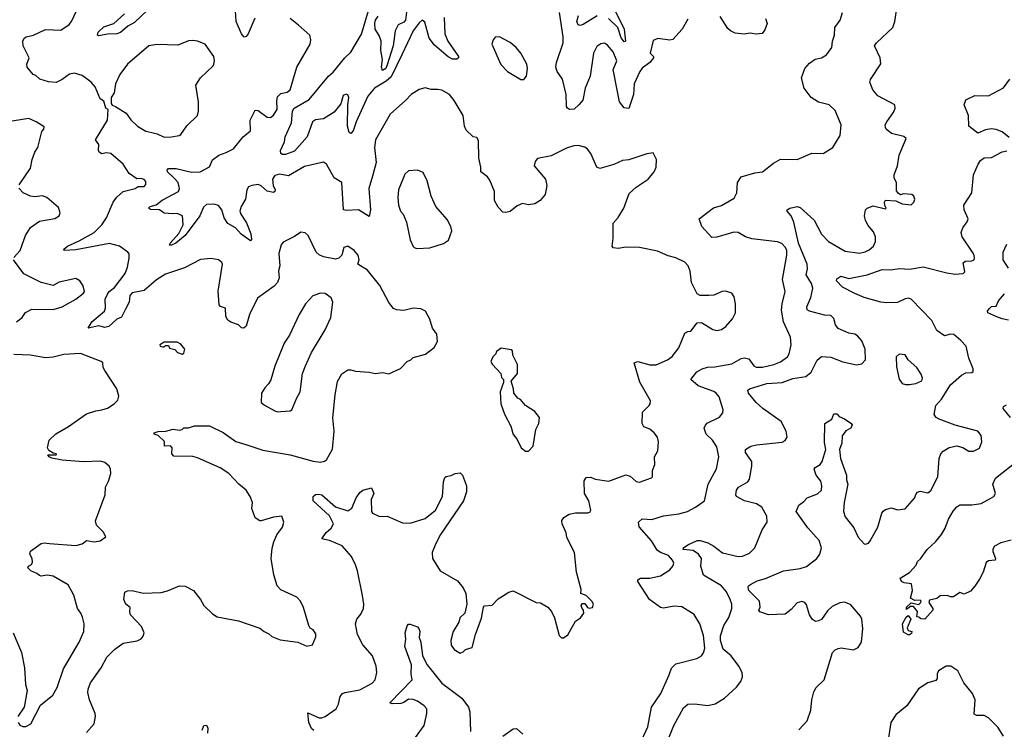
# Model space of a CAD drawing. Extents: x 2293878 to 2522763, y 823964 to 1006972.
# Tile 212 of 256: x 2339004 to 2345488, y 974010 to 978687. Entities that reach past the tile are written whole.
import ezdxf

# ---------------------------------------------------------------- set-up
doc = ezdxf.new("R2010")
doc.units = 0

msp = doc.modelspace()

# ---------------------------------------------------------------- linework, layer by layer
at = {"layer": '0CON20XD'}
for points in [[(2339445, 973988), (2339494, 974045), (2339504.3, 974095), (2339501.9, 974115), (2339464.4, 974205), (2339453, 974253), (2339454.3, 974275), (2339471.4, 974315), (2339541.4, 974415), (2339579.2, 974485), (2339628.8, 974535), (2339685, 974578), (2339777.3, 974592.7), (2339804.1, 974605.9), (2339816.8, 974623.2), (2339824, 974645), (2339806.8, 974686.8), (2339734.2, 974764.2), (2339728.8, 974785), (2339731.7, 974811.7), (2339703.3, 974835), (2339690, 974865), (2339696.2, 974913.8), (2339715, 974923.3), (2339745, 974923.8), (2339817.7, 974907.7), (2339935, 974912.5), (2339977.6, 974922.4), (2340055.7, 974955.7), (2340095, 974954.2), (2340148.8, 974925), (2340195.5, 974865.5), (2340217.5, 974825), (2340275, 974771.2), (2340305, 974752), (2340445, 974723.8), (2340585, 974676.7), (2340613.9, 974653.9), (2340645, 974640), (2340665, 974621.2), (2340719.5, 974599.5), (2340835, 974583.8), (2340895, 974558.8), (2340933.6, 974566.4), (2340955, 974620), (2340955, 974640), (2340936.4, 974666.4), (2340917, 974677), (2340907.5, 974695), (2340872.3, 974812.3), (2340853.3, 974855), (2340830, 974880), (2340725, 974928.8), (2340700, 974955), (2340677.3, 975027.3), (2340661.4, 975135), (2340667, 975203), (2340677.5, 975245), (2340698.7, 975291.3), (2340735, 975341.2), (2340744.1, 975374.1), (2340730, 975415), (2340675, 975408.8), (2340595, 975383.3), (2340585, 975383.3), (2340554.2, 975404.2), (2340534, 975465), (2340538, 975505), (2340521.2, 975545), (2340495.5, 975585.5), (2340448, 975625), (2340382, 975695), (2340325, 975732.9), (2340175, 975799.4), (2340145, 975806.9), (2340020.3, 975810.3), (2340006.2, 975825), (2340008, 975865), (2339998.3, 975878.3), (2339957.5, 975875), (2339957.5, 975907.5), (2339915.8, 975945.8), (2339890, 975955), (2339890, 975965), (2339917.3, 975972.7), (2339965.8, 975974.2), (2340015, 975987.1), (2340057.7, 975982.3), (2340073.6, 975986.4), (2340085, 975997.5), (2340115, 975996.7), (2340155, 976011.2), (2340255, 976009.2), (2340345, 975966.9), (2340427.3, 975907.3), (2340493.4, 975886.6), (2340605, 975850), (2340785, 975818.9), (2340936.3, 975776.3), (2340985, 975770.8), (2341012.7, 975777.3), (2341024.1, 975785.9), (2341064.2, 975855.8), (2341075.7, 975975.7), (2341067, 976063), (2341080.9, 976215), (2341098.2, 976301.8), (2341125, 976353.3), (2341165, 976378.8), (2341185, 976380), (2341215, 976370), (2341305, 976363.8), (2341345, 976354), (2341395, 976362), (2341435, 976352), (2341512.3, 976387.7), (2341555, 976433.3), (2341580, 976445), (2341595, 976460), (2341677.7, 976482.3), (2341733.6, 976526.4), (2341756, 976565), (2341752, 976615), (2341722.9, 976652.9), (2341705, 976712.5), (2341675.9, 976765.9), (2341645, 976781.2), (2341595, 976786.2), (2341535, 976771.2), (2341485, 976773.8), (2341465, 976783.8), (2341435, 976823.3), (2341375.7, 976935), (2341295, 977036), (2341232, 977075), (2341239.2, 977105), (2341234, 977135), (2341206, 977165), (2341165, 977193.8), (2341140, 977185), (2341125.8, 977135), (2341105.5, 977114.5), (2341085, 977109.5), (2341004.5, 977124.5), (2340976.4, 977136.4), (2340957.5, 977155), (2340903.3, 977265), (2340885, 977283.3), (2340855, 977286.7), (2340815, 977258.8), (2340739.5, 977220.5), (2340725.8, 977204.2), (2340711.4, 977145), (2340716.7, 977065), (2340709.1, 977030.9), (2340714, 976985), (2340702.2, 976955), (2340679.3, 976930.7), (2340569.3, 976850.7), (2340517.1, 976745), (2340495, 976667.5), (2340480, 976655), (2340465, 976656.2), (2340445, 976676.7), (2340395, 976693.3), (2340375, 976707.5), (2340361.7, 976731.7), (2340360, 976785), (2340327.3, 976797.3), (2340317.3, 976807.3), (2340312.4, 976897.6), (2340340, 977075), (2340335, 977087.5), (2340313.6, 977103.6), (2340265, 977113.8), (2340195, 977105.6), (2340088.6, 977051.4), (2339965, 977010), (2339905, 976973.1), (2339825, 976902.8), (2339745, 976886.5), (2339730.1, 976869.9), (2339725.9, 976825), (2339701.8, 976778.2), (2339675, 976726.4), (2339645, 976712.7), (2339592.3, 976665), (2339565, 976658.8), (2339525, 976669.1), (2339454.2, 976655), (2339479.6, 976695), (2339563.6, 976766.4), (2339569.6, 976785), (2339566.7, 976845), (2339581.6, 976878.4), (2339594, 976896), (2339628.8, 976921.2), (2339698.5, 977015), (2339714.7, 977055.3), (2339725.5, 977115), (2339724.6, 977144.6), (2339716.7, 977155), (2339662.5, 977195), (2339595, 977212.5), (2339375, 977169.7), (2339296.4, 977166.4), (2339295.8, 977175), (2339318.1, 977195), (2339395, 977228.8), (2339495, 977283.9), (2339544.3, 977335.7), (2339575, 977381.4), (2339619.1, 977485), (2339645, 977516.7), (2339686, 977554), (2339765.7, 977574.3), (2339785, 977586.7), (2339825, 977586.7), (2339835, 977600), (2339835, 977620), (2339823.6, 977633.6), (2339805, 977640), (2339775, 977637.5), (2339725, 977673.8), (2339685.4, 977735.4), (2339605, 977804.2), (2339575, 977810), (2339545, 977802), (2339526.7, 977815), (2339522.5, 977825), (2339526.2, 977865), (2339504.2, 977895), (2339583.3, 978025), (2339587.5, 978095), (2339572.5, 978105), (2339559.3, 978149.3), (2339533.3, 978165), (2339502, 978245), (2339474, 978275), (2339415, 978320), (2339365.9, 978334.1), (2339332.8, 978327.2), (2339285, 978292), (2339245, 978273.8), (2339195, 978278.6), (2339135.9, 978295.9), (2339110.7, 978319.3), (2339092.5, 978325), (2339054.2, 978375), (2339052, 978395), (2339066.2, 978435), (2339028.1, 978515), (2339026, 978545), (2339034.2, 978565.8), (2339046, 978574), (2339095, 978584.5), (2339175, 978622.1), (2339275, 978619.2), (2339329.4, 978655), (2339345, 978676), (2339391.4, 978775)], [(2339845, 978750.8), (2339760.4, 978669.6), (2339715.5, 978645), (2339667.1, 978602.9), (2339645, 978593.6), (2339582.5, 978592.5), (2339525, 978581.5), (2339515.8, 978585.8), (2339521.1, 978605), (2339559.3, 978640.7), (2339625, 978663.1), (2339693.5, 978725)], [(2340553.2, 978696.8), (2340508.5, 978595), (2340495, 978576), (2340482.7, 978572.7), (2340465, 978593.8), (2340429.2, 978675), (2340425.4, 978745)], [(2341798.8, 978701.2), (2341804.6, 978595), (2341824.4, 978545), (2341893.3, 978445), (2341893.3, 978435), (2341884, 978426), (2341855, 978428.1), (2341825, 978441.5), (2341735, 978519.5), (2341700.8, 978565), (2341671.9, 978671.9), (2341655, 978683.8), (2341635, 978667.5), (2341595, 978613.1), (2341521.7, 978455), (2341449.8, 978310.2), (2341418.8, 978281.2), (2341340, 978235), (2341296.9, 978183.1), (2341219.1, 978015), (2341199.5, 977955), (2341185, 977936.2), (2341175, 977943.3), (2341163.6, 977985), (2341164.6, 978125.4), (2341172.1, 978175), (2341165, 978192.9), (2341155, 978196.7), (2341135, 978186.9), (2341118.2, 978131.8), (2341075, 978078), (2341005, 978034.5), (2340952.4, 978027.6), (2340931.8, 978015), (2340897.9, 977915), (2340815, 977820.9), (2340755, 977799.4), (2340735, 977798.8), (2340723.3, 977805), (2340722.5, 977825), (2340747.3, 977882.7), (2340753.5, 977915), (2340793.4, 978006.6), (2340800.7, 978085), (2340810.9, 978105), (2340909.8, 978160.2), (2341037.8, 978315), (2341068, 978342), (2341144.7, 978435.3), (2341185, 978472.5), (2341255, 978591.2), (2341304.2, 978755)], [(2341554.4, 978755), (2341545, 978684), (2341535, 978670.7), (2341497.7, 978652.3), (2341476.9, 978613.1), (2341463.2, 978515), (2341425, 978388.6), (2341415, 978365.6), (2341393.3, 978353.3), (2341387.5, 978375), (2341394.1, 978425.9), (2341381.9, 978485), (2341384.6, 978545), (2341372.2, 978582.2), (2341346.2, 978625), (2341342.3, 978665), (2341346.5, 978685), (2341365, 978710.2)], [(2343405, 978691.2), (2343367.1, 978625), (2343305, 978557.1), (2343285, 978552), (2343207.3, 978562.7), (2343175, 978550), (2343156.4, 978466.4), (2343177.5, 978445), (2343177.5, 978435), (2343153.8, 978405), (2343102.8, 978367.2), (2343088.8, 978345), (2343051.6, 978265), (2343047.5, 978195), (2343015, 978101.2), (2342985, 978105.7), (2342953.3, 978145), (2342917.3, 978337.3), (2342913.3, 978356.7), (2342935.9, 978415), (2342911.8, 978475), (2342875, 978519.4), (2342855, 978532), (2342832.3, 978527.7), (2342805, 978510), (2342783, 978467), (2342761.5, 978315), (2342728.8, 978235), (2342712.2, 978157.8), (2342687.1, 978125), (2342655, 978097.1), (2342625.7, 978095.7), (2342612, 978105), (2342605.7, 978115.7), (2342604, 978194), (2342579.6, 978295), (2342544.4, 978345), (2342535.4, 978375.4), (2342540, 978405), (2342584.2, 978535.8), (2342584.2, 978575), (2342560, 978735)], [(2342925.3, 978745), (2342985.4, 978625.4), (2342993.8, 978545), (2342985, 978540.6), (2342965, 978566.9), (2342944.3, 978635), (2342882.3, 978695)], [(2343085, 973907.1), (2343141.2, 974025), (2343164.4, 974155), (2343227.1, 974245), (2343280.5, 974369.5), (2343297.4, 974412.6), (2343325, 974440.8), (2343463.4, 974476.6), (2343494, 974495), (2343506.7, 974513.3), (2343515.5, 974545), (2343508, 974628), (2343482.5, 974705), (2343445.8, 974765.8), (2343365, 974818.1), (2343315, 974821.9), (2343245, 974808.9), (2343225, 974813.1), (2343152.5, 974865), (2343076, 974985), (2343074.4, 974995.6), (2343093.2, 975006.8), (2343155, 975005.6), (2343225, 975020.8), (2343285, 975060), (2343305.6, 975085), (2343311.4, 975105), (2343304.3, 975125), (2343277.5, 975155), (2343225, 975174.1), (2343201.3, 975191.4), (2343165, 975251.1), (2343083.1, 975345), (2343080, 975375), (2343103.1, 975396.9), (2343167.6, 975392.4), (2343243.2, 975416.8), (2343345, 975430), (2343402.5, 975445), (2343455.7, 975474.3), (2343513.6, 975516.4), (2343537.7, 975625), (2343593.7, 975726.3), (2343608.5, 975805), (2343595, 975870.8), (2343566.5, 975915), (2343524, 975955), (2343512.5, 975995), (2343520, 976015), (2343532.7, 976027.3), (2343613.1, 976066.9), (2343634.2, 976095), (2343637.1, 976115), (2343610.2, 976200.2), (2343592, 976225), (2343575, 976237.1), (2343472.9, 976272.9), (2343423.3, 976315), (2343464.4, 976365), (2343498, 976385), (2343533.5, 976396.5), (2343582, 976398), (2343695, 976418.9), (2343755, 976454.3), (2343775, 976458.1), (2343805, 976450.8), (2343840, 976405), (2343855, 976396.5), (2343895, 976396.1), (2343971.2, 976415), (2344015, 976431.9), (2344060.8, 976465), (2344072.5, 976485), (2344085.7, 976545), (2344080, 976595), (2344035, 976696.7), (2344021.9, 976771.9), (2344025.3, 976814.7), (2344045.5, 976895), (2344026.7, 976975), (2344056.9, 977135), (2344055.4, 977165), (2344046.5, 977185), (2344022.4, 977212.4), (2343995, 977222.9), (2343825, 977243.8), (2343785, 977256.7), (2343735, 977285.4), (2343707, 977287), (2343685, 977280.4), (2343595, 977253.8), (2343562.2, 977252.2), (2343496.7, 977325), (2343480, 977375), (2343572.6, 977447.4), (2343626.6, 977463.4), (2343709.8, 977510.2), (2343726.9, 977545), (2343732.5, 977615), (2343755, 977652.5), (2343845, 977678.8), (2343895, 977684.2), (2343969.1, 977740.9), (2344015, 977768), (2344125, 977766), (2344221.7, 977808.3), (2344295, 977806), (2344360, 977845), (2344407, 977923), (2344413.8, 977995), (2344375, 978088.8), (2344335, 978125.8), (2344265, 978144.2), (2344216.2, 978175), (2344171.4, 978235), (2344153.2, 978303.2), (2344175.6, 978365), (2344205, 978400), (2344242.2, 978427.8), (2344285, 978436), (2344317.5, 978455), (2344353.3, 978505), (2344357.5, 978545), (2344370, 978585), (2344373.3, 978635), (2344407.5, 978685), (2344422.9, 978735)], [(2343206, 973774), (2343311.5, 974035), (2343375, 974152), (2343405, 974175.6), (2343448.7, 974178.7), (2343535, 974165.7), (2343585, 974176.9), (2343645.8, 974215), (2343725, 974287.8), (2343753.8, 974325), (2343765.4, 974355), (2343761.5, 974385), (2343740.4, 974425), (2343689.1, 974495), (2343637.7, 974537.7), (2343619.1, 974595), (2343619.6, 974625), (2343642.2, 974695), (2343675, 974746.5), (2343693.7, 974805), (2343694.8, 974835), (2343683.8, 974865), (2343658.4, 974915), (2343625, 974954.7), (2343506.8, 975026.8), (2343489.2, 975085), (2343494, 975135), (2343474, 975165), (2343438.4, 975188.4), (2343373.3, 975195), (2343375, 975206.9), (2343403.6, 975226.4), (2343465, 975253.5), (2343485, 975253.6), (2343535, 975238.9), (2343576.5, 975216.5), (2343632.3, 975172.3), (2343735, 975148.1), (2343765, 975150), (2343809.7, 975170.3), (2343846, 975205), (2343894.2, 975325), (2343926.2, 975375), (2343924.1, 975414.1), (2343892, 975475), (2343856.7, 975495), (2343776.7, 975515), (2343723.9, 975543.9), (2343720, 975555), (2343723.8, 975585), (2343738.8, 975605), (2343799.7, 975640.3), (2343811.1, 975658.9), (2343826.7, 975745), (2343826, 975775), (2343784.3, 975835), (2343784, 975855), (2343818.8, 975875), (2343857.5, 975885), (2344025, 975901.4), (2344045.5, 975914.5), (2344057.5, 975935), (2344052.9, 975975), (2344018.1, 976038.1), (2343899.1, 976125), (2343854.6, 976164.6), (2343804.5, 976225), (2343799.1, 976245), (2343810, 976255), (2343925, 976290), (2344025, 976295.7), (2344095, 976321.6), (2344181.4, 976335), (2344215.9, 976364.1), (2344256.4, 976443.6), (2344285, 976466.7), (2344345, 976461.8), (2344425, 976431.1), (2344515, 976412.9), (2344551.3, 976418.7), (2344574.2, 976445), (2344571.4, 976515), (2344550.9, 976570.9), (2344522.4, 976602.4), (2344503.3, 976615), (2344465, 976621.4), (2344395, 976652.2), (2344376.7, 976675), (2344365, 976717.5), (2344347, 976737), (2344305, 976739.2), (2344205, 976765.6), (2344189.2, 976775), (2344187.8, 976795), (2344215.4, 976855), (2344228, 976918), (2344219.3, 976949.3), (2344184.6, 977005), (2344192.7, 977045), (2344189.6, 977075), (2344132.8, 977215), (2344102.3, 977352.3), (2344084.4, 977395), (2344058.5, 977425), (2344058.9, 977435), (2344075, 977444.6), (2344123.6, 977456.4), (2344145, 977450), (2344236.9, 977365), (2344285, 977273.8), (2344330, 977225), (2344440.9, 977160.9), (2344535, 977147.8), (2344573, 977157), (2344598.9, 977171.1), (2344626.1, 977193.9), (2344640.6, 977225), (2344639.4, 977255), (2344628, 977288), (2344591.7, 977331.7), (2344574.5, 977364.5), (2344568.6, 977395), (2344575, 977433.3), (2344585, 977445.8), (2344625, 977460.8), (2344705, 977441.2), (2344710, 977445), (2344702.7, 977462.7), (2344698.8, 977485), (2344705, 977496.7), (2344775, 977492.5), (2344815, 977473.3), (2344875, 977467.5), (2344892.5, 977485), (2344900, 977505), (2344892.5, 977525), (2344880, 977535), (2344825, 977540), (2344805, 977532.5), (2344790.7, 977540.7), (2344778.3, 977558.3), (2344778, 977615), (2344763.6, 977643.6), (2344764, 977665), (2344784.3, 977725), (2344796, 977795), (2344842.5, 977905), (2344826.4, 977916.4), (2344745, 977936), (2344711.2, 977965), (2344705, 977977.5), (2344704.4, 977995), (2344714.3, 978015), (2344760.7, 978079.3), (2344770, 978105), (2344768, 978125), (2344655, 978185.7), (2344622.9, 978225), (2344602.5, 978275), (2344607.3, 978292.7), (2344674.5, 978395.5), (2344671.9, 978435), (2344634.4, 978515), (2344647.1, 978535), (2344753.3, 978635), (2344767.7, 978675), (2344777.5, 978747.5)], [(2340498.3, 977348.3), (2340526.9, 977275), (2340531.7, 977238.3), (2340525, 977228.8), (2340462.8, 977272.8), (2340425.5, 977315.5), (2340374, 977344), (2340351.4, 977381.4), (2340335, 977434), (2340313, 977463), (2340285, 977470.8), (2340235, 977468.6), (2340215, 977452), (2340190.4, 977395), (2340094.4, 977265), (2340032.9, 977215), (2340005, 977201.1), (2339991.7, 977201.7), (2339995.8, 977215), (2340052.6, 977277.4), (2340081.1, 977335), (2340076.2, 977395), (2340040.7, 977410.7), (2340013.3, 977406.7), (2339955, 977412.5), (2339925, 977434), (2339865, 977436.2), (2339852.5, 977445), (2339863.8, 977455), (2339902.8, 977467.2), (2339942.8, 977497.2), (2340050.6, 977555), (2340056.1, 977575), (2340047.6, 977615), (2340022.3, 977642.3), (2339978, 977685), (2339975.5, 977695), (2339983.4, 977706.6), (2340035, 977705.3), (2340135, 977681.5), (2340192.5, 977685), (2340253.2, 977716.8), (2340275, 977764.4), (2340315, 977794.4), (2340365, 977810.9), (2340411.4, 977835), (2340475, 977915.7), (2340524, 977955), (2340521.8, 978025), (2340555, 978090), (2340575, 978089.2), (2340635, 978044), (2340656.6, 978043.4), (2340675, 978058.6), (2340698.9, 978095), (2340696.9, 978155), (2340702, 978178), (2340725, 978200), (2340765, 978208.6), (2340785.3, 978224.7), (2340830.5, 978375), (2340918, 978525), (2340922, 978555), (2340914.2, 978584.2), (2340840.5, 978650.5), (2340785, 978695.7)], [(2342807.6, 978712.4), (2342715, 978655.6), (2342695, 978648.8), (2342682.6, 978652.6), (2342674.2, 978675), (2342684.7, 978715)], [(2343916.2, 978695), (2343927, 978663), (2343910.7, 978619.3), (2343893.6, 978596.4), (2343855, 978592), (2343815, 978598), (2343775, 978590.8), (2343715, 978598.6), (2343685, 978612.9), (2343668.3, 978628.3), (2343617.2, 978707.2)], [(2339955, 977912), (2340005, 977914), (2340055, 977924), (2340065, 977931.2), (2340105, 977988), (2340174.4, 978055.6), (2340182.5, 978085), (2340181.9, 978145), (2340164.6, 978255.4), (2340195, 978303.8), (2340277.5, 978382.5), (2340283.8, 978395), (2340288, 978415), (2340283.8, 978445), (2340226.7, 978525), (2340175, 978546), (2340145, 978550.8), (2340115, 978547.5), (2340045, 978520), (2339907.3, 978522.7), (2339855, 978514), (2339714.2, 978395), (2339662.9, 978325), (2339636.2, 978265), (2339625.8, 978204.2), (2339607.5, 978175), (2339607.5, 978135), (2339613.3, 978123.3), (2339636.1, 978116.1), (2339705, 978070), (2339736.8, 978026.8), (2339781.2, 977985), (2339835, 977951.9), (2339874.5, 977944.5), (2339910, 977935), (2339955, 977912)], [(2342325, 978292.5), (2342342.5, 978315), (2342348.8, 978365), (2342343.3, 978395), (2342305, 978467.5), (2342273.3, 978505), (2342235, 978536), (2342165, 978574), (2342135, 978571.2), (2342122, 978555), (2342113.8, 978525), (2342172.7, 978392.7), (2342217.5, 978345), (2342305, 978292.5), (2342325, 978292.5)], [(2345520.5, 977910.5), (2345475, 977947.5), (2345435, 977964), (2345405, 977968), (2345365, 977960.8), (2345315, 977938.8), (2345255.8, 977985), (2345252.5, 978055), (2345223.1, 978125), (2345235, 978160), (2345295, 978186.7), (2345385, 978186), (2345482.2, 978237.8), (2345525.4, 978295)], [(2340941.1, 974001.1), (2340925, 974015.7), (2340909.2, 974055), (2340901.7, 974118.3), (2340975.8, 974085.8), (2340995, 974084.4), (2341015, 974093.3), (2341087.8, 974145), (2341104.5, 974175), (2341115.5, 974225), (2341129.2, 974245), (2341145, 974252.9), (2341245, 974270), (2341326.2, 974313.8), (2341345, 974336.7), (2341355.6, 974385), (2341352, 974425), (2341327.5, 974495), (2341265, 974567.1), (2341228.5, 974635), (2341214.7, 974705.3), (2341223.7, 974736.3), (2341250.4, 974769.6), (2341267.5, 974805), (2341270.5, 974835), (2341262.1, 974892.1), (2341229.4, 975055), (2341215.8, 975094.2), (2341189.5, 975149.5), (2341128.5, 975218.5), (2341045, 975254), (2340994, 975265), (2341021.9, 975308.1), (2341055.6, 975335), (2341070, 975365), (2341045, 975416.9), (2340937.1, 975515), (2340936.2, 975543.8), (2340952, 975558), (2340975, 975560.6), (2340995, 975554.4), (2341085, 975477.3), (2341165, 975449.2), (2341192.1, 975467.9), (2341219.2, 975535), (2341245, 975570), (2341265, 975586), (2341321.7, 975601.7), (2341336.7, 975565), (2341320, 975525), (2341321.2, 975445), (2341326.7, 975435), (2341373.1, 975413.1), (2341425, 975414.3), (2341525, 975371.5), (2341575, 975367.8), (2341675, 975399.5), (2341742.5, 975455), (2341788, 975545), (2341795, 975640), (2341805, 975670), (2341813, 975677), (2341845, 975682.5), (2341873, 975697), (2341905, 975700), (2341920, 975685), (2341946, 975615), (2341946, 975575), (2341928, 975515), (2341775, 975293.3), (2341743.8, 975235), (2341721.2, 975175), (2341723.3, 975135), (2341772.9, 975055), (2341887.4, 974987.4), (2341925, 974943.3), (2341942.5, 974905), (2341950, 974835), (2341936.7, 974775), (2341902.5, 974745), (2341896.7, 974715), (2341859.2, 974655), (2341842.5, 974595), (2341846, 974565), (2341865, 974536.7), (2341905, 974512.5), (2341925, 974520), (2341940, 974535), (2341985, 974550), (2342005.6, 974634.4), (2342045, 974743.3), (2342058.8, 974815), (2342065, 974823.3), (2342115, 974828.8), (2342155, 974870), (2342225, 974913.3), (2342255, 974923.3), (2342405, 974846.7), (2342435, 974843.3), (2342482.5, 974815), (2342505.8, 974785.8), (2342526.7, 974745), (2342557, 974627), (2342573, 974613), (2342585, 974612.5), (2342615, 974633.3), (2342665, 974722.5), (2342696.4, 974743.6), (2342720, 974775), (2342717.5, 974795), (2342707.5, 974805), (2342702.5, 974825), (2342711.7, 974838.3), (2342725, 974840), (2342743.6, 974813.6), (2342755, 974807.5), (2342776.4, 974813.6), (2342782.5, 974835), (2342772.5, 974855), (2342735, 974892.5), (2342700, 974905), (2342701.7, 974931.7), (2342672, 975045), (2342658, 975175), (2342608, 975275), (2342603.8, 975305), (2342576.2, 975365), (2342573.6, 975386.4), (2342587.5, 975405), (2342622.7, 975427.3), (2342665, 975436), (2342745, 975436.7), (2342758.3, 975441.7), (2342766.4, 975453.6), (2342751.9, 975515), (2342723.1, 975565), (2342722.7, 975647.3), (2342735, 975668.8), (2342765, 975670.8), (2342795, 975658.6), (2342885, 975644.3), (2342995, 975688), (2343025, 975678.8), (2343065, 975643.8), (2343085, 975638.8), (2343165, 975667.5), (2343172.5, 975675), (2343171.2, 975715), (2343187.5, 975755), (2343183.8, 975805), (2343206, 975845), (2343212, 975905), (2343204, 975935), (2343182, 975965), (2343155, 975987.5), (2343114.5, 976004.5), (2343104.2, 976025), (2343105, 976100), (2343150, 976145), (2343156.7, 976155), (2343157.5, 976175), (2343088.8, 976298.8), (2343051.2, 976425), (2343075, 976434), (2343155, 976413.1), (2343195, 976411.5), (2343271.2, 976445), (2343302.1, 976467.9), (2343346, 976525), (2343385, 976620), (2343405, 976632.5), (2343425, 976633.8), (2343465, 976688.8), (2343495, 976692), (2343570, 976645), (2343595, 976637.5), (2343626.7, 976645), (2343653.8, 976665), (2343698.8, 976715), (2343718, 976755), (2343718, 976815), (2343709.5, 976859.5), (2343693.6, 976883.6), (2343655, 976896.7), (2343630, 976895), (2343575, 976872), (2343541.7, 976868.3), (2343485, 976870), (2343465, 976880), (2343427.9, 976955), (2343419.7, 977029.7), (2343405.5, 977065.5), (2343385, 977088.8), (2343325, 977118.6), (2343275, 977130.8), (2343205, 977161.2), (2343085, 977185.8), (2342995, 977187.5), (2342945, 977178.6), (2342912.9, 977182.9), (2342906.2, 977195), (2342912.9, 977247.1), (2342912.9, 977345), (2342945.6, 977384.4), (2342983.8, 977445), (2343017.5, 977542.5), (2343065, 977584), (2343143.3, 977635), (2343183.3, 977685), (2343196.7, 977715), (2343197.5, 977765), (2343175, 977810), (2343135, 977803.8), (2343015, 977763.8), (2342975, 977760), (2342918, 977732), (2342825, 977705.7), (2342804, 977715), (2342765.7, 977805.7), (2342743.9, 977833.9), (2342725.9, 977845.9), (2342685, 977858), (2342654.3, 977855.7), (2342605, 977840), (2342505, 977788.8), (2342415, 977772.5), (2342398.3, 977751.7), (2342392.5, 977725), (2342466, 977635), (2342476, 977595), (2342465.8, 977535), (2342430.8, 977495), (2342396.2, 977473.8), (2342355, 977466), (2342315, 977476.7), (2342279.4, 977460.6), (2342235, 977424), (2342205, 977416.7), (2342185, 977417.5), (2342155, 977452.5), (2342131.2, 977495), (2342130.6, 977555), (2342100.3, 977630.3), (2342085, 977651.2), (2342042, 977685), (2342041.4, 977715), (2342027.3, 977775), (2342025, 977890), (2342015, 977910), (2341990, 977915), (2341945, 977960), (2341932.5, 977985), (2341925.8, 978055), (2341866, 978155), (2341835, 978193.8), (2341785, 978222), (2341755, 978228), (2341715, 978226), (2341675, 978237.5), (2341635, 978227.5), (2341582.5, 978195), (2341545.4, 978154.6), (2341443.1, 978065), (2341346.7, 977895), (2341341.5, 977845), (2341351.5, 977745), (2341327.3, 977655), (2341304.6, 977574.6), (2341313.8, 977435), (2341305, 977390), (2341235, 977433.3), (2341155, 977429.2), (2341136.7, 977435), (2341126.2, 977615), (2341075, 977643.8), (2341025, 977734.2), (2341005, 977748.1), (2340880.2, 977719.8), (2340775, 977658.2), (2340715, 977668.5), (2340685, 977660), (2340669.7, 977635), (2340674, 977594), (2340686.4, 977565), (2340685.4, 977554.6), (2340675, 977547.5), (2340635, 977555.9), (2340595, 977592.7), (2340575, 977600.4), (2340532, 977595), (2340511.2, 977585), (2340499.7, 977565), (2340491.1, 977505), (2340462.8, 977455), (2340454.7, 977425), (2340460.8, 977405), (2340498.3, 977348.3)], [(2339001.4, 977598.6), (2339075, 977707.5), (2339086, 977765), (2339104.2, 977815), (2339124, 977845), (2339149.3, 977950.7), (2339162.5, 977965), (2339165, 977980), (2339112.5, 978015), (2339065, 978036.7), (2338912.7, 978012.7)], [(2344045, 974769.2), (2343935, 974764), (2343877.5, 974785), (2343872.5, 974795), (2343880, 974815), (2343876.7, 974855), (2343806.7, 974925), (2343801.2, 974945), (2343803.8, 974955), (2343816.7, 974965), (2343861.2, 974988.8), (2343915.5, 975004.5), (2344033.9, 975053.9), (2344145, 975069.6), (2344186.2, 975083.8), (2344252.9, 975135), (2344273.1, 975165), (2344283.5, 975205), (2344268.9, 975255), (2344195, 975338), (2344117.1, 975445), (2344135, 975488), (2344168.8, 975511.2), (2344190, 975535), (2344258.3, 975561.7), (2344283.9, 975586.1), (2344286.4, 975613.6), (2344280, 975645), (2344250, 975685), (2344236.7, 975725), (2344242.5, 975735), (2344276, 975755), (2344290, 975775), (2344312.5, 975855), (2344305, 975900), (2344307.5, 976025), (2344352.5, 976055), (2344365, 976090), (2344385, 976090), (2344400.8, 976070.8), (2344435, 976056.7), (2344478.3, 976028.3), (2344486.4, 976016.4), (2344477.5, 975995), (2344445, 975976.7), (2344420, 975945), (2344419.1, 975895), (2344403.3, 975855), (2344409.4, 975795), (2344450, 975685), (2344450, 975655), (2344458.1, 975625), (2344432.9, 975505), (2344428.5, 975445), (2344440.8, 975410.8), (2344496.7, 975336.7), (2344525, 975276.7), (2344565, 975233.3), (2344575, 975230), (2344593.6, 975236.4), (2344605, 975252.5), (2344655, 975342.5), (2344682.5, 975435), (2344691.7, 975448.3), (2344705, 975458.8), (2344745, 975468.8), (2344786.1, 975456.1), (2344835, 975464), (2344896.8, 975533.2), (2344909.1, 975560.9), (2344917.7, 975572.3), (2344935, 975580), (2344985, 975568), (2345005, 975583.3), (2345051.1, 975675), (2345058.5, 975795), (2345070, 975825), (2345085, 975842.2), (2345125, 975866.9), (2345175, 975877.5), (2345215, 975867.5), (2345255, 975844.2), (2345285, 975842.9), (2345325, 975864), (2345340, 975905), (2345335.8, 975945.8), (2345313.3, 975975), (2345165, 976015.6), (2345058.8, 976055), (2345040.8, 976065), (2345027.1, 976085), (2345038.5, 976145), (2345073.8, 976185), (2345135, 976280.9), (2345205.7, 976345), (2345235, 976358.5), (2345275, 976361.4), (2345282.5, 976367.5), (2345282.5, 976385), (2345255.5, 976455.5), (2345237.8, 976535), (2345202.3, 976572.3), (2345155, 976611.4), (2345135, 976614.4), (2345095, 976604.2), (2345045, 976638), (2345010.8, 976705), (2344875, 976845.6), (2344855, 976850.6), (2344835, 976847.1), (2344785, 976822.5), (2344715, 976820), (2344675, 976826), (2344565, 976855.5), (2344505, 976882.9), (2344421.9, 976925), (2344382.9, 976965), (2344385, 976979.2), (2344412.9, 976997.1), (2344465, 976981.9), (2344585, 977006.4), (2344685, 977041.1), (2344739.1, 977039.1), (2344797.4, 977047.4), (2344865, 977043.8), (2344955, 977058.8), (2345109.6, 977019.6), (2345165, 977010), (2345216.7, 977015), (2345227.5, 977025), (2345218, 977085), (2345233.9, 977096.1), (2345275, 977096.7), (2345289.2, 977105), (2345292.9, 977115), (2345290, 977135), (2345278.6, 977155), (2345210, 977255), (2345204.6, 977285), (2345214.5, 977315), (2345244.3, 977355), (2345250.6, 977375), (2345224.3, 977435), (2345222.5, 977465), (2345274.6, 977545), (2345286.4, 977663.6), (2345316.9, 977735), (2345331.3, 977758.7), (2345355, 977776.2), (2345405, 977778), (2345475, 977816.2), (2345505, 977823.3)], [(2341619.4, 977179.4), (2341705, 977183.5), (2341795, 977212.5), (2341828, 977235), (2341850, 977295), (2341844, 977325), (2341819.1, 977369.1), (2341745.7, 977455), (2341714, 977525), (2341688.8, 977625), (2341660.5, 977680.5), (2341625, 977696), (2341565, 977690), (2341541.4, 977668.6), (2341500, 977565), (2341494.2, 977515), (2341498.8, 977465), (2341512, 977425), (2341528.8, 977405), (2341552.3, 977352.3), (2341575.9, 977235.9), (2341595, 977193.3), (2341601.2, 977185), (2341619.4, 977179.4)], [(2338965, 977119.2), (2339007.3, 977165), (2339043.3, 977265), (2339075, 977317.8), (2339135, 977358.9), (2339235, 977376.2), (2339263.3, 977395), (2339271.2, 977415), (2339259.7, 977449.7), (2339183.3, 977515), (2339155, 977526.9), (2339105, 977519.5), (2339075, 977524.5), (2339027.5, 977545), (2338997.8, 977577.8)], [(2345515, 977048.8), (2345480, 977105), (2345481.4, 977155), (2345505, 977208)], [(2338984.2, 976695.8), (2339020, 976725), (2339042.3, 976757.7), (2339085, 976780), (2339225, 976778), (2339285, 976794), (2339375, 976846), (2339425, 976883.8), (2339430, 976895), (2339422.7, 976932.7), (2339401.2, 976965), (2339375, 976981.4), (2339265, 976957.3), (2339225, 976934.5), (2339144.7, 976954.7), (2339031.9, 977011.9), (2338963.5, 977105)], [(2340705, 976102.9), (2340725, 976104.2), (2340785, 976108), (2340796, 976115), (2340828.6, 976195), (2340852, 976235), (2340865.7, 976354.3), (2340885.7, 976405), (2340926.6, 976493.4), (2341015, 976644), (2341054.3, 976725), (2341066.4, 976825), (2341055, 976854.2), (2341015, 976882.9), (2340985, 976884.3), (2340935, 976866), (2340886.4, 976813.6), (2340845, 976744), (2340782.2, 976607.8), (2340746.9, 976555), (2340685, 976402.5), (2340657.6, 976312.4), (2340643.4, 976286.6), (2340619.1, 976260.9), (2340596.2, 976225), (2340594.2, 976164.2), (2340615.8, 976145.8), (2340685, 976110), (2340705, 976102.9)], [(2345516.9, 976706.9), (2345474.7, 976714.7), (2345439.4, 976729.4), (2345380, 976755), (2345377.5, 976765), (2345388.3, 976781.7), (2345405, 976796.7), (2345435, 976800), (2345450, 976835), (2345490.5, 976879.5)], [(2340075, 976483.3), (2340085, 976490), (2340092.5, 976515), (2340065, 976547.5), (2340041.7, 976561.7), (2339955, 976562.5), (2339927.5, 976545), (2339930, 976535), (2339945, 976530), (2339955, 976530), (2339965, 976540), (2339985, 976540), (2339991.7, 976521.7), (2340025, 976512.5), (2340043.9, 976493.9), (2340075, 976483.3)], [(2342355, 975842.5), (2342386.7, 975875), (2342403.3, 975985), (2342422.5, 976025), (2342427.5, 976065), (2342397.5, 976105), (2342335, 976143.3), (2342303, 976183), (2342285, 976192.5), (2342257.5, 976225), (2342256.7, 976255), (2342240, 976305), (2342282.5, 976355), (2342282.5, 976415), (2342252.5, 976475), (2342250, 976505), (2342241.7, 976511.7), (2342175, 976522.5), (2342145, 976500), (2342140, 976485), (2342120, 976465), (2342107.5, 976435), (2342117.5, 976415), (2342172.5, 976355), (2342178.3, 976328.3), (2342190, 976315), (2342190, 976295), (2342167.5, 976235), (2342173.3, 976155), (2342196.4, 976086.4), (2342237.7, 976007.7), (2342255, 975953.3), (2342278.8, 975925), (2342307.5, 975865), (2342335, 975842.5), (2342355, 975842.5)], [(2338994, 974055), (2339006, 974036), (2339025, 974028), (2339045, 974028.6), (2339078, 974045), (2339141.7, 974168.3), (2339222.5, 974235), (2339251.9, 974285), (2339292.5, 974407.5), (2339395, 974583.8), (2339426.9, 974655), (2339428.1, 974705), (2339418, 974748), (2339406.9, 974775), (2339384.3, 974805), (2339360, 974895), (2339322.8, 974962.8), (2339225, 975019.4), (2339184.2, 975025.8), (2339145, 975020), (2339135, 975024), (2339117.7, 975037.7), (2339076.7, 975055), (2339057.5, 975075), (2339062.5, 975085), (2339083, 975097), (2339088, 975112), (2339086.2, 975136.2), (2339070.8, 975165), (2339075, 975183.3), (2339145, 975233.8), (2339165, 975238.8), (2339200, 975235), (2339375, 975221.9), (2339415, 975232), (2339445, 975254), (2339495, 975246), (2339535, 975251.2), (2339571.7, 975278.3), (2339555, 975312.5), (2339510, 975355), (2339503.8, 975385), (2339568, 975555), (2339568.8, 975605), (2339590, 975645), (2339603.8, 975695), (2339602, 975725), (2339593.8, 975745), (2339565, 975768), (2339537, 975777), (2339425, 975772.5), (2339285, 975782.9), (2339215, 975796.7), (2339197.5, 975805), (2339190, 975820), (2339245, 975820), (2339247.5, 975825), (2339225, 975830), (2339196.7, 975846.7), (2339187.5, 975865), (2339198, 975915), (2339242, 975958), (2339325, 976005.6), (2339445, 976089.1), (2339505, 976110), (2339545, 976114.6), (2339582.6, 976127.4), (2339626.2, 976155), (2339649.7, 976180.3), (2339657.1, 976205), (2339644, 976255), (2339565.7, 976375), (2339554.3, 976395), (2339551.2, 976425), (2339540, 976435), (2339405, 976487.3), (2339295, 976479.5), (2339225, 976461.9), (2339175, 976458), (2339076.4, 976476.4), (2338965, 976480)], [(2344837, 976283), (2344865, 976283.3), (2344905, 976290), (2344945, 976307.5), (2344950, 976325), (2344941.7, 976351.7), (2344913.3, 976395), (2344856.1, 976446.1), (2344835, 976477.5), (2344795, 976483.3), (2344776.7, 976465), (2344778.3, 976398.3), (2344795, 976317.5), (2344815, 976290), (2344837, 976283)], [(2345529.2, 976065), (2345480, 976125), (2345483.5, 976136.5), (2345502.1, 976147.9)], [(2345533.9, 975256.1), (2345465, 975239.5), (2345424, 975216), (2345412.2, 975197.8), (2345412, 975182), (2345430, 975135), (2345427.5, 975125), (2345385, 975120), (2345369.7, 975110.3), (2345348.2, 975045), (2345325, 975000), (2345295, 974952.5), (2345265, 974920.8), (2345225, 974900), (2345195, 974912.5), (2345153, 974883), (2345135, 974882.5), (2345115, 974892.5), (2345065, 974890), (2345045, 974872.5), (2344995, 974860), (2344992.5, 974845), (2345017, 974807), (2345017.5, 974795), (2344965, 974736.7), (2344938.3, 974738.3), (2344925, 974750), (2344911.7, 974751.7), (2344917, 974787), (2344890, 974820), (2344871.2, 974818.8), (2344845, 974800), (2344843.8, 974815), (2344875, 974842.5), (2344925, 974832.5), (2344937, 974843), (2344940, 974855), (2344935, 974860), (2344898.3, 974858.3), (2344870, 974875), (2344883.3, 974925), (2344878.3, 974968.3), (2344830, 974975), (2344812.5, 974985), (2344803.3, 975005), (2344865, 975043.3), (2344908.3, 975091.7), (2344917.5, 975115), (2344937.3, 975132.7), (2344980, 975195), (2345035.4, 975244.6), (2345075.5, 975294.5), (2345098.6, 975335), (2345120.8, 975395), (2345151.8, 975448.2), (2345175, 975476.9), (2345195, 975488.6), (2345275, 975488.9), (2345335, 975497.1), (2345419.4, 975545), (2345431.4, 975565), (2345412.5, 975625), (2345430, 975665), (2345544.3, 975755.7)], [(2344134.6, 974005.4), (2344189.2, 974065), (2344213.6, 974136.4), (2344220.9, 974205), (2344234.2, 974255.8), (2344250.5, 974285), (2344301.1, 974335), (2344356.2, 974515), (2344375, 974534), (2344395, 974542.5), (2344415, 974545.7), (2344495, 974534.4), (2344525, 974549.4), (2344547.5, 974585), (2344555.7, 974675), (2344550.8, 974735), (2344541.4, 974755), (2344475, 974832), (2344435, 974848), (2344405.9, 974844.1), (2344355, 974820), (2344325, 974790), (2344285, 974734), (2344265, 974724), (2344245, 974721.2), (2344224.4, 974734.4), (2344204.6, 974764.6), (2344185, 974830), (2344174, 974845), (2344155, 974852.2), (2344125, 974844.3), (2344085, 974800), (2344045, 974769.2)], [(2341611.4, 973955), (2341667.3, 974035), (2341685.4, 974114.6), (2341684.5, 974145), (2341667.8, 974165), (2341625, 974195.5), (2341595, 974207.1), (2341565, 974207.5), (2341534, 974186), (2341515, 974180.9), (2341457.8, 974177.8), (2341442, 974185), (2341589.2, 974335), (2341581.4, 974375), (2341585.6, 974435), (2341541.1, 974555), (2341547.1, 974605), (2341542.5, 974645), (2341557.1, 974692.9), (2341565, 974703.3), (2341575, 974703.8), (2341624.2, 974684.2), (2341633.8, 974675), (2341639.2, 974655), (2341636, 974615), (2341645.7, 974585), (2341656.9, 974495), (2341687.9, 974435), (2341785, 974314.4), (2341916.5, 974215), (2341959.6, 974155), (2341968.7, 974125), (2341972.3, 973995)], [(2344865, 974632.5), (2344855, 974632.5), (2344825, 974650), (2344817.5, 974705), (2344841.7, 974748.3), (2344855, 974760), (2344872.5, 974735), (2344848.3, 974678.3), (2344855, 974660), (2344880, 974655), (2344878.3, 974641.7), (2344865, 974632.5)], [(2338962.3, 974645), (2339016.9, 974515), (2339035.5, 974415), (2339042.5, 974305), (2339054.1, 974265.9), (2339034.1, 974155.9), (2338991.4, 974095)], [(2345483.3, 973965), (2345445, 974023.2), (2345385.2, 974085.2), (2345355, 974100.4), (2345305, 974100), (2345290.4, 974110.4), (2345296.2, 974205), (2345278.9, 974245), (2345221.5, 974315), (2345182.5, 974395), (2345136.7, 974425), (2345105, 974426.9), (2345054.2, 974395), (2345046, 974375), (2345046, 974345), (2345038.3, 974331.7), (2344985, 974317.1), (2344923.3, 974276.7), (2344847.1, 974165), (2344774.7, 974105.3), (2344742.2, 974055), (2344721.5, 973925)], [(2340206.7, 974005), (2340216.1, 974033.9), (2340235, 974038), (2340243.6, 974016.4), (2340242, 973985)], [(2342185, 973965.6), (2342255, 974012.5), (2342276.1, 974016.1), (2342316.7, 973976.7)]]:
    msp.add_lwpolyline(points, dxfattribs=at)

doc.saveas('drawing.dxf')
